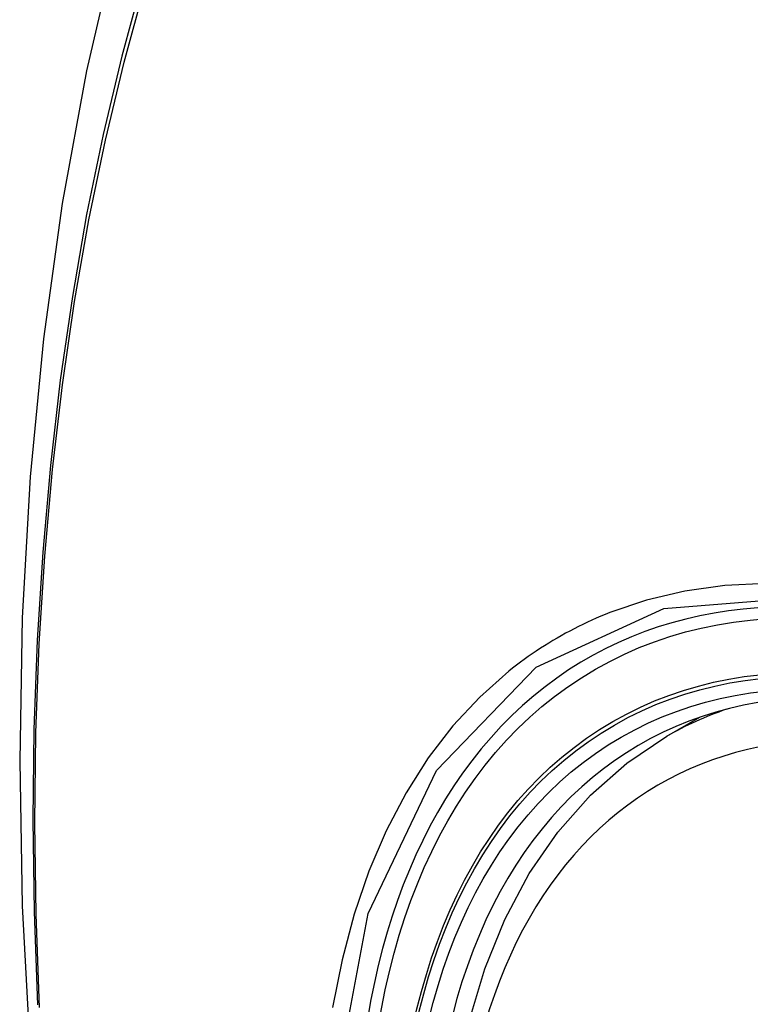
# Model space of a CAD drawing. Header units: inches. Extents: x 581 to 683, y 225 to 315.
# Tile 5 of 89: x 630.143 to 630.37, y 270.511 to 270.818. Entities that reach past the tile are written whole.
import ezdxf

# ---------------------------------------------------------------- set-up
doc = ezdxf.new("R2010")
doc.units = ezdxf.units.IN
doc.header["$MEASUREMENT"] = 0
doc.layers.add('Visible Edges(ANSI)', color=7, linetype='Continuous', lineweight=25)
doc.layers.add('Visible Tangent Edges(ANSI)', color=7, linetype='Continuous', lineweight=25)

msp = doc.modelspace()

# ---------------------------------------------------------------- linework, layer by layer
at = {"layer": 'Visible Edges(ANSI)'}
msp.add_line((630.34426, 270.59436), (630.35457, 270.60029), dxfattribs=at)
at = {"layer": 'Visible Edges(ANSI)', "flags": 128}
for points in [[(630.19655, 270.91929), (630.18371, 270.88118), (630.17266, 270.84194), (630.16337, 270.80165), (630.15581, 270.76038), (630.14997, 270.71819), (630.14583, 270.67515), (630.14335, 270.6313), (630.14253, 270.58673), (630.14335, 270.54149), (630.14577, 270.49563), (630.1498, 270.44924), (630.15539, 270.40236), (630.16254, 270.35507), (630.17122, 270.30744), (630.18141, 270.25952), (630.19308, 270.2114)], [(630.27893, 270.48772), (630.28254, 270.50529), (630.28748, 270.52185), (630.29376, 270.53732), (630.30136, 270.55158), (630.31026, 270.56452), (630.32043, 270.57604), (630.33179, 270.58602), (630.34426, 270.59436)]]:
    msp.add_lwpolyline(points, dxfattribs=at)
at = {"layer": 'Visible Edges(ANSI)'}
for centre, major_axis, start_param, end_param in [((630.59789, 269.81596), (-0.64835, 1.12588), 5.16346, 5.835982), ((630.49315, 270.31892), (0.15718, -0.27294), 2.362013, 7.062765)]:
    msp.add_ellipse(centre, major_axis=major_axis, ratio=0.578093, start_param=start_param, end_param=end_param, dxfattribs=at)
msp.add_ellipse((630.48967, 270.31691), major_axis=(-0.15963, 0.2772), ratio=0.578093, dxfattribs=at)
at = {"layer": 'Visible Tangent Edges(ANSI)', "flags": 128}
for points in [[(630.19571, 270.87569), (630.18795, 270.8532), (630.18082, 270.83005), (630.17435, 270.80627), (630.16855, 270.78187), (630.16341, 270.75689), (630.15895, 270.73136), (630.15518, 270.7053), (630.1521, 270.67874), (630.1497, 270.65173), (630.148, 270.6243), (630.14698, 270.59648), (630.14666, 270.56828), (630.14702, 270.53969), (630.14806, 270.51072)], [(630.1487, 270.50988), (630.14765, 270.53879), (630.14729, 270.5673), (630.14762, 270.59543), (630.14864, 270.62317), (630.15035, 270.65052), (630.15275, 270.67743), (630.15585, 270.70388), (630.15964, 270.72984), (630.16411, 270.75526), (630.16927, 270.78012), (630.17509, 270.80439), (630.18158, 270.82804), (630.18871, 270.85105), (630.19649, 270.87341)], [(630.61437, 270.49625), (630.60151, 270.51173), (630.58825, 270.52657), (630.57463, 270.54071), (630.56072, 270.5541), (630.54658, 270.56665), (630.53225, 270.57835), (630.51777, 270.58915), (630.50319, 270.59904), (630.48852, 270.60798), (630.47383, 270.61594), (630.45919, 270.62287), (630.44467, 270.62874), (630.4303, 270.63355), (630.41613, 270.63729), (630.4022, 270.63995), (630.38857, 270.64151), (630.37527, 270.64198), (630.36235, 270.64133), (630.3499, 270.6396), (630.33794, 270.63678), (630.32649, 270.6329)], [(630.24091, 270.48432), (630.25116, 270.53911), (630.27242, 270.58368), (630.30357, 270.61587), (630.34326, 270.63415), (630.38985, 270.63786), (630.44104, 270.62675), (630.49449, 270.60131), (630.54754, 270.56278), (630.59798, 270.51277)], [(630.32649, 270.6329), (630.32507, 270.63233), (630.32365, 270.63174), (630.32225, 270.63114), (630.32086, 270.63051), (630.31947, 270.62988), (630.31809, 270.62922), (630.31672, 270.62855), (630.31537, 270.62786), (630.31402, 270.62715), (630.31268, 270.62643), (630.31135, 270.62569), (630.31003, 270.62494), (630.30872, 270.62417), (630.30742, 270.62338), (630.30613, 270.62258), (630.30485, 270.62176), (630.30357, 270.62092), (630.30231, 270.62006), (630.30106, 270.6192), (630.29982, 270.61831), (630.29859, 270.61741), (630.29737, 270.61649), (630.29616, 270.61556), (630.29496, 270.6146)], [(630.29496, 270.6146), (630.28593, 270.60659), (630.27757, 270.59757), (630.2699, 270.5876), (630.26296, 270.57671), (630.25678, 270.56494), (630.25137, 270.55232), (630.24677, 270.5389), (630.243, 270.52473), (630.24005, 270.50986)]]:
    msp.add_lwpolyline(points, dxfattribs=at)
at = {"layer": 'Visible Tangent Edges(ANSI)'}
for centre, major_axis, start_param, end_param in [((630.49216, 270.31834), (-0.17285, 0.30015), 5.049711, 10.658253), ((630.49211, 270.31831), (-0.1503, 0.261), 4.099688, 6.899754), ((630.50046, 270.32312), (-0.15619, 0.27123), 6.170881, 6.283185)]:
    msp.add_ellipse(centre, major_axis=major_axis, ratio=0.578093, start_param=start_param, end_param=end_param, dxfattribs=at)
for centre, major_axis in [((630.49275, 270.31868), (0.17078, -0.29656)), ((630.48977, 270.31697), (-0.16238, 0.28198)), ((630.48967, 270.31691), (0.16178, -0.28094))]:
    msp.add_ellipse(centre, major_axis=major_axis, ratio=0.578093, dxfattribs=at)

doc.saveas('drawing.dxf')
